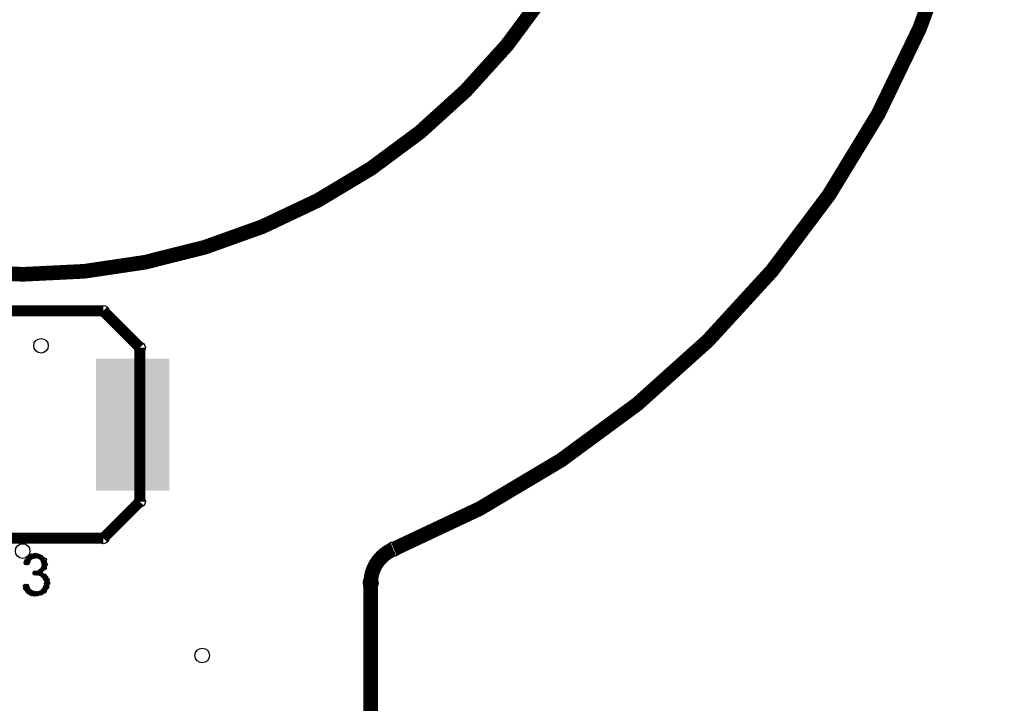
# Model space of a CAD drawing. Extents: x 97 to 162, y 100 to 201.
# Tile 27 of 70: x 148 to 162, y 127 to 136. Entities that reach past the tile are written whole.
import ezdxf

# ---------------------------------------------------------------- set-up
doc = ezdxf.new("R2010")
doc.units = 0
doc.layers.get('0').update_dxf_attribs({"linetype": 'CONTINUOUS'})
for name, color, linetype in [('C-MASK_GBR', 7, 'CONTINUOUS'), ('C-SILK_GBR', 6, 'CONTINUOUS'), ('S-MASK_GBR', 1, 'CONTINUOUS'), ('S-SILK_GBR', 4, 'CONTINUOUS')]:
    doc.layers.add(name, color=color, linetype=linetype)

# ---------------------------------------------------------------- blocks, each defined once
blk = doc.blocks.new('RECTANGLE_14')
blk.add_solid([(0.499998, 0.900048), (0.499998, -0.900048), (-0.499998, 0.900048), (-0.499998, -0.900048)])
blk = doc.blocks.new('ROUND_11')
blk.add_circle((0, 0), 0.0999)
blk = doc.blocks.new('ROUND_2')
blk.add_circle((0, 0), 0.025)
blk = doc.blocks.new('ROUND_27')
blk.add_circle((0, 0), 0.0751)

msp = doc.modelspace()

# ---------------------------------------------------------------- linework, layer by layer
at = {"layer": 'C-MASK_GBR', "const_width": 0.199898}
for points in [[(153.364946, 129.20218, 0.8105036), (148.64461, 154.795474)], [(153.359358, 129.199894, 0.3037145), (153.049986, 128.737614)]]:
    msp.add_lwpolyline(points, format="xyb", dxfattribs=at)
msp.add_lwpolyline([(139.749784, 141.500098, 1), (156.85008, 141.500098, 1)], format="xyb", close=True, dxfattribs=at)
msp.add_lwpolyline([(153.049986, 128.737614), (153.049986, 100.499926)], dxfattribs=at)
at = {"layer": 'C-SILK_GBR', "const_width": 0.199898}
for points in [[(153.364946, 129.20218, 0.8105036), (148.64461, 154.795474)], [(153.359358, 129.199894, 0.3037145), (153.049986, 128.737614)]]:
    msp.add_lwpolyline(points, format="xyb", dxfattribs=at)
msp.add_lwpolyline([(139.749784, 141.500098, 1), (156.85008, 141.500098, 1)], format="xyb", close=True, dxfattribs=at)
at = {"layer": 'C-SILK_GBR'}
for points, const_width in [([(146.699986, 132.450078), (149.400006, 132.450078)], 0.150114), ([(149.400006, 132.450078), (149.899878, 131.949952)], 0.150114), ([(149.899878, 131.949952), (149.899878, 129.84988)], 0.150114), ([(149.899878, 129.84988), (149.400006, 129.350008)], 0.150114), ([(149.400006, 129.350008), (146.699986, 129.350008)], 0.150114), ([(148.422106, 129.112264), (148.38299, 129.086102)], 0.050038), ([(148.476462, 129.119122), (148.422106, 129.112264)], 0.050038), ([(148.450046, 129.099056), (148.450046, 129.11582)], 0.050038), ([(148.510498, 129.112264), (148.476462, 129.119122)], 0.050038), ([(148.500084, 129.101088), (148.500084, 129.114296)], 0.050038), ([(148.545296, 129.098294), (148.510498, 129.112264)], 0.050038), ([(148.35505, 129.044446), (148.343366, 129.01295)], 0.050038), ([(148.343366, 129.01295), (148.364702, 129.010664)], 0.050038), ([(148.34997, 129.012188), (148.34997, 129.03073)], 0.050038), ([(148.38299, 129.086102), (148.35505, 129.044446)], 0.050038), ([(148.364702, 129.010664), (148.373846, 129.03327)], 0.050038), ([(148.373846, 129.03327), (148.374608, 129.035048)], 0.050038), ([(148.374608, 129.035048), (148.390864, 129.067306)], 0.050038), ([(148.390864, 129.067306), (148.40204, 129.078482)], 0.050038), ([(148.400008, 129.077212), (148.400008, 129.097532)], 0.050038), ([(148.40204, 129.078482), (148.434044, 129.094484)], 0.050038), ([(148.434044, 129.094484), (148.439124, 129.096262)], 0.050038), ([(148.439124, 129.096262), (148.471382, 129.10439)], 0.050038), ([(148.471382, 129.10439), (148.482304, 129.104644)], 0.050038), ([(148.482304, 129.104644), (148.522436, 129.096516)], 0.050038), ([(148.522436, 129.096516), (148.531326, 129.09296)], 0.050038), ([(148.531326, 129.09296), (148.555456, 129.076704)], 0.050038), ([(148.599398, 129.057908), (148.545296, 129.098294)], 0.050038), ([(148.550122, 129.080514), (148.550122, 129.094738)], 0.050038), ([(148.555456, 129.076704), (148.564092, 129.067306)], 0.050038), ([(148.564092, 129.067306), (148.580094, 129.035048)], 0.050038), ([(148.580094, 129.035048), (148.582126, 129.029968)], 0.050038), ([(148.582126, 129.029968), (148.59, 128.99771)], 0.050038), ([(148.590254, 128.986788), (148.58238, 128.946656)], 0.050038), ([(148.59, 128.99771), (148.590762, 128.991614)], 0.050038), ([(148.590762, 128.991614), (148.590254, 128.986788)], 0.050038), ([(148.612606, 128.992376), (148.599398, 129.057908)], 0.050038), ([(148.599906, 128.942338), (148.599906, 129.05486)], 0.050038), ([(148.599906, 128.942084), (148.612606, 128.992376)], 0.050038), ([(148.467318, 128.87833), (148.466302, 128.869186)], 0.050038), ([(148.466302, 128.869186), (148.481288, 128.871726)], 0.050038), ([(148.501608, 128.87833), (148.467318, 128.87833)], 0.050038), ([(148.481288, 128.871726), (148.489416, 128.871726)], 0.050038), ([(148.489416, 128.871726), (148.537676, 128.863598)], 0.050038), ([(148.500084, 128.869948), (148.500084, 128.87833)], 0.050038), ([(148.516594, 128.88341), (148.501608, 128.87833)], 0.050038), ([(148.548598, 128.90754), (148.516594, 128.88341)], 0.050038), ([(148.53285, 128.879346), (148.542756, 128.899158)], 0.050038), ([(148.538184, 128.863598), (148.53285, 128.879346)], 0.050038), ([(148.537676, 128.863598), (148.538184, 128.863598)], 0.050038), ([(148.542756, 128.899158), (148.599906, 128.942084)], 0.050038), ([(148.551392, 128.909826), (148.548598, 128.90754)], 0.050038), ([(148.550122, 128.904746), (148.550122, 128.908556)], 0.050038), ([(148.575522, 128.933956), (148.551392, 128.909826)], 0.050038), ([(148.59254, 128.841246), (148.556218, 128.853438)], 0.050038), ([(148.556218, 128.853438), (148.580856, 128.834896)], 0.050038), ([(148.58238, 128.946656), (148.575522, 128.933956)], 0.050038), ([(148.580856, 128.834896), (148.585682, 128.829816)], 0.050038), ([(148.585682, 128.829816), (148.609812, 128.797812)], 0.050038), ([(148.618194, 128.815592), (148.59254, 128.841246)], 0.050038), ([(148.599906, 128.81102), (148.599906, 128.83388)], 0.050038), ([(148.609812, 128.797812), (148.614638, 128.78689)], 0.050038), ([(148.622512, 128.72974), (148.614384, 128.689608)], 0.050038), ([(148.614638, 128.78689), (148.622512, 128.73863)], 0.050038), ([(148.63826, 128.782318), (148.618194, 128.815592)], 0.050038), ([(148.622512, 128.73863), (148.62302, 128.734566)], 0.050038), ([(148.62302, 128.734566), (148.622512, 128.72974)], 0.050038), ([(148.630894, 128.68021), (148.644864, 128.735836)], 0.050038), ([(148.644864, 128.735836), (148.63826, 128.782318)], 0.050038), ([(153.049986, 128.737614), (153.049986, 100.499926)], 0.199898), ([(148.355558, 128.699514), (148.331682, 128.69672)], 0.050038), ([(148.331682, 128.69672), (148.33981, 128.66497)], 0.050038), ([(148.33981, 128.66497), (148.3741, 128.616964)], 0.050038), ([(148.34997, 128.650492), (148.34997, 128.698752)], 0.050038), ([(148.36521, 128.670304), (148.355558, 128.699514)], 0.050038), ([(148.36902, 128.663446), (148.36521, 128.670304)], 0.050038), ([(148.39315, 128.631188), (148.36902, 128.663446)], 0.050038), ([(148.3741, 128.616964), (148.42109, 128.59004)], 0.050038), ([(148.40204, 128.623822), (148.39315, 128.631188)], 0.050038), ([(148.400008, 128.602232), (148.400008, 128.624838)], 0.050038), ([(148.434044, 128.60782), (148.40204, 128.623822)], 0.050038), ([(148.42109, 128.59004), (148.476462, 128.583182)], 0.050038), ([(148.440394, 128.605534), (148.434044, 128.60782)], 0.050038), ([(148.480526, 128.59766), (148.440394, 128.605534)], 0.050038), ([(148.450046, 128.586484), (148.450046, 128.603756)], 0.050038), ([(148.476462, 128.583182), (148.548852, 128.59766)], 0.050038), ([(148.489416, 128.597406), (148.480526, 128.59766)], 0.050038), ([(148.537676, 128.605534), (148.489416, 128.597406)], 0.050038), ([(148.500084, 128.587754), (148.500084, 128.599184)], 0.050038), ([(148.548598, 128.610106), (148.537676, 128.605534)], 0.050038), ([(148.580856, 128.634236), (148.548598, 128.610106)], 0.050038), ([(148.548852, 128.59766), (148.596096, 128.624584)], 0.050038), ([(148.550122, 128.598168), (148.550122, 128.611122)], 0.050038), ([(148.587206, 128.641348), (148.580856, 128.634236)], 0.050038), ([(148.611336, 128.68148), (148.587206, 128.641348)], 0.050038), ([(148.596096, 128.624584), (148.630894, 128.68021)], 0.050038), ([(148.599906, 128.63068), (148.599906, 128.662684)], 0.050038), ([(148.614384, 128.689608), (148.611336, 128.68148)], 0.050038)]:
    msp.add_lwpolyline(points, dxfattribs=dict(at, const_width=const_width))
at = {"layer": 'S-MASK_GBR', "const_width": 0.199898}
for points in [[(153.364946, 129.20218, 0.8105036), (148.64461, 154.795474)], [(153.359358, 129.199894, 0.3037145), (153.049986, 128.737614)]]:
    msp.add_lwpolyline(points, format="xyb", dxfattribs=at)
msp.add_lwpolyline([(139.749784, 141.500098, 1), (156.85008, 141.500098, 1)], format="xyb", close=True, dxfattribs=at)
msp.add_lwpolyline([(153.049986, 128.737614), (153.049986, 100.499926)], dxfattribs=at)
at = {"layer": 'S-SILK_GBR', "const_width": 0.199898}
for points in [[(153.364946, 129.20218, 0.8105036), (148.64461, 154.795474)], [(153.359358, 129.199894, 0.3037145), (153.049986, 128.737614)]]:
    msp.add_lwpolyline(points, format="xyb", dxfattribs=at)
msp.add_lwpolyline([(139.749784, 141.500098, 1), (156.85008, 141.500098, 1)], format="xyb", close=True, dxfattribs=at)
msp.add_lwpolyline([(153.049986, 128.737614), (153.049986, 100.499926)], dxfattribs=at)

# ---------------------------------------------------------------- block references
at = {"layer": 'C-MASK_GBR'}
for name, p in [('RECTANGLE_14', (149.800056, 130.899916)), ('ROUND_11', (153.359358, 129.199894)), ('ROUND_11', (153.364946, 129.20218)), ('ROUND_11', (153.049986, 128.737614)), ('ROUND_11', (153.049986, 128.737614))]:
    msp.add_blockref(name, p, dxfattribs=at)
at = {"layer": 'C-SILK_GBR'}
for name, p in [('ROUND_27', (149.400006, 132.450078)), ('ROUND_27', (149.899878, 131.949952)), ('ROUND_27', (149.899878, 129.84988)), ('ROUND_27', (149.899878, 129.84988)), ('ROUND_27', (149.400006, 129.350008)), ('ROUND_11', (153.359358, 129.199894)), ('ROUND_11', (153.364946, 129.20218)), ('ROUND_2', (148.422106, 129.112264)), ('ROUND_2', (148.450046, 129.11582)), ('ROUND_2', (148.476462, 129.119122)), ('ROUND_2', (148.500084, 129.114296)), ('ROUND_2', (148.510498, 129.112264)), ('ROUND_2', (148.343366, 129.01295)), ('ROUND_2', (148.34997, 129.03073)), ('ROUND_2', (148.34997, 129.012188)), ('ROUND_2', (148.35505, 129.044446)), ('ROUND_2', (148.364702, 129.010664)), ('ROUND_2', (148.373846, 129.03327)), ('ROUND_2', (148.374608, 129.035048)), ('ROUND_2', (148.38299, 129.086102)), ('ROUND_2', (148.390864, 129.067306)), ('ROUND_2', (148.400008, 129.097532)), ('ROUND_2', (148.400008, 129.077212)), ('ROUND_2', (148.40204, 129.078482)), ('ROUND_2', (148.434044, 129.094484)), ('ROUND_2', (148.439124, 129.096262)), ('ROUND_2', (148.450046, 129.099056)), ('ROUND_2', (148.471382, 129.10439)), ('ROUND_2', (148.482304, 129.104644)), ('ROUND_2', (148.500084, 129.101088)), ('ROUND_2', (148.522436, 129.096516)), ('ROUND_2', (148.531326, 129.09296)), ('ROUND_2', (148.545296, 129.098294)), ('ROUND_2', (148.550122, 129.094738)), ('ROUND_2', (148.550122, 129.080514)), ('ROUND_2', (148.555456, 129.076704)), ('ROUND_2', (148.564092, 129.067306)), ('ROUND_2', (148.580094, 129.035048)), ('ROUND_2', (148.582126, 129.029968)), ('ROUND_2', (148.59, 128.99771)), ('ROUND_2', (148.590254, 128.986788)), ('ROUND_2', (148.590762, 128.991614)), ('ROUND_2', (148.599398, 129.057908)), ('ROUND_2', (148.599906, 129.05486)), ('ROUND_2', (148.612606, 128.992376)), ('ROUND_2', (148.612606, 128.992376)), ('ROUND_2', (148.466302, 128.869186)), ('ROUND_2', (148.467318, 128.87833)), ('ROUND_2', (148.481288, 128.871726)), ('ROUND_2', (148.489416, 128.871726)), ('ROUND_2', (148.500084, 128.87833)), ('ROUND_2', (148.500084, 128.869948)), ('ROUND_2', (148.501608, 128.87833)), ('ROUND_2', (148.516594, 128.88341)), ('ROUND_2', (148.53285, 128.879346)), ('ROUND_2', (148.537676, 128.863598)), ('ROUND_2', (148.538184, 128.863598)), ('ROUND_2', (148.542756, 128.899158)), ('ROUND_2', (148.548598, 128.90754)), ('ROUND_2', (148.550122, 128.908556)), ('ROUND_2', (148.550122, 128.904746)), ('ROUND_2', (148.551392, 128.909826)), ('ROUND_2', (148.556218, 128.853438)), ('ROUND_2', (148.575522, 128.933956)), ('ROUND_2', (148.58238, 128.946656)), ('ROUND_2', (148.599906, 128.942338)), ('ROUND_2', (148.599906, 128.942084)), ('ROUND_2', (148.580856, 128.834896)), ('ROUND_2', (148.585682, 128.829816)), ('ROUND_2', (148.59254, 128.841246)), ('ROUND_2', (148.599906, 128.83388)), ('ROUND_2', (148.599906, 128.81102)), ('ROUND_2', (148.609812, 128.797812)), ('ROUND_2', (148.614638, 128.78689)), ('ROUND_2', (148.618194, 128.815592)), ('ROUND_2', (148.622512, 128.73863)), ('ROUND_2', (148.622512, 128.72974)), ('ROUND_2', (148.62302, 128.734566)), ('ROUND_2', (148.63826, 128.782318)), ('ROUND_2', (148.644864, 128.735836)), ('ROUND_2', (148.644864, 128.735836)), ('ROUND_11', (153.049986, 128.737614)), ('ROUND_11', (153.049986, 128.737614)), ('ROUND_2', (148.331682, 128.69672)), ('ROUND_2', (148.33981, 128.66497)), ('ROUND_2', (148.34997, 128.698752)), ('ROUND_2', (148.34997, 128.650492)), ('ROUND_2', (148.355558, 128.699514)), ('ROUND_2', (148.36521, 128.670304)), ('ROUND_2', (148.36902, 128.663446)), ('ROUND_2', (148.3741, 128.616964)), ('ROUND_2', (148.39315, 128.631188)), ('ROUND_2', (148.400008, 128.624838)), ('ROUND_2', (148.400008, 128.602232)), ('ROUND_2', (148.40204, 128.623822)), ('ROUND_2', (148.42109, 128.59004)), ('ROUND_2', (148.434044, 128.60782)), ('ROUND_2', (148.440394, 128.605534)), ('ROUND_2', (148.450046, 128.603756)), ('ROUND_2', (148.450046, 128.586484)), ('ROUND_2', (148.476462, 128.583182)), ('ROUND_2', (148.480526, 128.59766)), ('ROUND_2', (148.489416, 128.597406)), ('ROUND_2', (148.500084, 128.599184)), ('ROUND_2', (148.500084, 128.587754)), ('ROUND_2', (148.537676, 128.605534)), ('ROUND_2', (148.548598, 128.610106)), ('ROUND_2', (148.548852, 128.59766)), ('ROUND_2', (148.550122, 128.611122)), ('ROUND_2', (148.550122, 128.598168)), ('ROUND_2', (148.580856, 128.634236)), ('ROUND_2', (148.587206, 128.641348)), ('ROUND_2', (148.596096, 128.624584)), ('ROUND_2', (148.599906, 128.662684)), ('ROUND_2', (148.599906, 128.63068)), ('ROUND_2', (148.611336, 128.68148)), ('ROUND_2', (148.614384, 128.689608)), ('ROUND_2', (148.630894, 128.68021))]:
    msp.add_blockref(name, p, dxfattribs=at)
at = {"layer": 'S-MASK_GBR'}
for p in [(148.550122, 131.975098), (148.299932, 129.175002), (153.359358, 129.199894), (153.364946, 129.20218), (153.049986, 128.737614), (153.049986, 128.737614), (150.750016, 127.750062)]:
    msp.add_blockref('ROUND_11', p, dxfattribs=at)
at = {"layer": 'S-SILK_GBR'}
for p in [(153.359358, 129.199894), (153.364946, 129.20218), (153.049986, 128.737614), (153.049986, 128.737614)]:
    msp.add_blockref('ROUND_11', p, dxfattribs=at)

doc.saveas('drawing.dxf')
